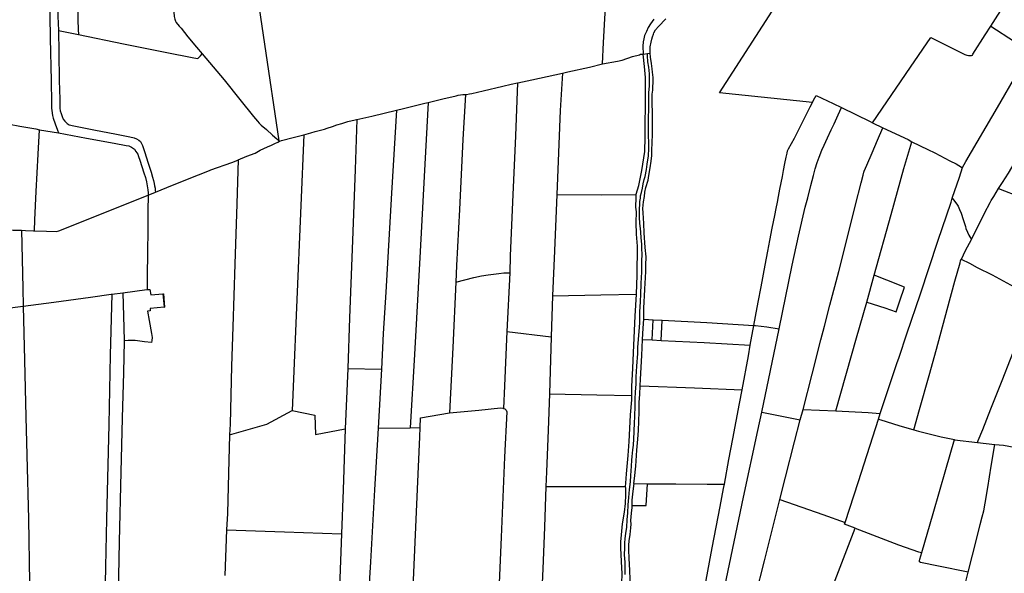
# Model space of a CAD drawing. Header units: inches. Extents: x 210911 to 224988, y 571697 to 586201.
# Tile 244 of 256: x 219132 to 220269, y 584835 to 585475. Entities that reach past the tile are written whole.
import ezdxf

# ---------------------------------------------------------------- set-up
doc = ezdxf.new("R2010")
doc.units = ezdxf.units.IN
doc.header["$MEASUREMENT"] = 0

msp = doc.modelspace()

# ---------------------------------------------------------------- linework, layer by layer
for points in [[(219804.651, 585424.183), (219805.951, 585448.84), (219811.166, 585538.497), (219816.685, 585636.241)], [(220253.476, 585467.926), (220298.825, 585539.491), (220329.243, 585587.561), (220336.219, 585598.256)], [(219939.805, 585390.738), (220050.654, 585562.731)], [(219397.767, 585559.401), (219431.044, 585335.417)], [(219303.813, 585541.519), (219307.527, 585502.252), (219309.484, 585484.076), (219310.116, 585479.055), (219310.75, 585475.941), (219311.447, 585473.589), (219312.336, 585472.127), (219315.829, 585467.992), (219317.988, 585465.575), (219325.863, 585455.59), (219335.897, 585443.506), (219342.39, 585436.008)], [(219165.607, 585517.202), (219165.784, 585506.029), (219166.699, 585453.857), (219167.743, 585404.545), (219168.106, 585379.19), (219168.101, 585373.153), (219168.481, 585370.484), (219169.303, 585364.51), (219170.318, 585361.458), (219172.474, 585355.101), (219175.265, 585347.791), (219176.386, 585344.529)], [(219174.629, 585519.236), (219174.875, 585507.925), (219175.434, 585491.148), (219175.743, 585479.265), (219175.928, 585471.322), (219176.17, 585462.933)], [(219197.768, 585522.198), (219198.199, 585503.96), (219198.75, 585475.3), (219199.06, 585463.925), (219199.293, 585458.182)], [(219864.196, 585476.165), (219860.25, 585470.45), (219857.769, 585466.449), (219855.54, 585461.876), (219853.503, 585457.24), (219852.483, 585453.365), (219851.718, 585449.616), (219851.396, 585444.914), (219851.64, 585435.712)], [(219859.926, 585436.509), (219859.908, 585436.708), (219859.783, 585439.758), (219860.04, 585443.952), (219860.998, 585449.543), (219861.89, 585453.037), (219862.391, 585455.476), (219863.575, 585458.772), (219863.993, 585460.024), (219866.157, 585463.644), (219869.592, 585467.517), (219877.925, 585476.213)], [(219176.17, 585462.933), (219176.793, 585437.388), (219177.278, 585404.916), (219177.707, 585383.628), (219178.081, 585372.952), (219178.46, 585370.028), (219179.284, 585367.041), (219180.553, 585363.29), (219181.885, 585360.365), (219183.536, 585357.949), (219186.458, 585355.468), (219188.618, 585353.686), (219194.211, 585352.536), (219217.027, 585348.063), (219243.211, 585343.078), (219258.655, 585339.947), (219263.93, 585338.925), (219266.408, 585337.779), (219269.14, 585335.933), (219271.046, 585334.406), (219273.331, 585330.018), (219275.804, 585322.835), (219280.053, 585309.423), (219283.414, 585298.934), (219284.936, 585293.34), (219286.204, 585289.526), (219286.774, 585285.967), (219287.28, 585283.171), (219287.914, 585280.564), (219287.912, 585277.832), (219288.368, 585275.945)], [(219176.17, 585462.933), (219199.293, 585458.182)], [(219199.293, 585458.182), (219251.551, 585447.601), (219299.407, 585438.017), (219332.837, 585431.372), (219337.349, 585430.414), (219340.466, 585433.715), (219342.39, 585436.008)], [(220116.826, 585356.149), (220160.741, 585420.494), (220184.158, 585454.783), (220223.362, 585435.105), (220225.649, 585434.276), (220227.81, 585433.893), (220229.908, 585433.954), (220231.243, 585434.079), (220232.324, 585434.46), (220232.833, 585435.666), (220246.897, 585457.828), (220253.476, 585467.926)], [(220253.476, 585467.926), (220280.961, 585450.356), (220298.815, 585439.344), (220298.888, 585439.361)], [(219342.39, 585436.008), (219367.651, 585405.662), (219385.813, 585383.21), (219401.817, 585363.367), (219406.326, 585358.024), (219408.04, 585355.798), (219410.644, 585353.254), (219416.616, 585348.291), (219423.603, 585342.056), (219428.431, 585337.793), (219431.044, 585335.417)], [(219804.651, 585424.183), (219822.335, 585427.28), (219827.357, 585428.419), (219839.501, 585432.663), (219847.639, 585434.942), (219848.91, 585435.449), (219851.64, 585435.712)], [(219843.778, 585273.314), (219843.778, 585273.674), (219846.785, 585283.776), (219850.128, 585301.085), (219853.653, 585323.061), (219854.292, 585339.593), (219854.187, 585357.482), (219854.451, 585373.178), (219854.637, 585392.404), (219854.398, 585408.402), (219853.391, 585421.309), (219851.64, 585435.712)], [(219852.561, 585129.107), (219852.699, 585141.93), (219853.859, 585163.216), (219853.992, 585171.159), (219854.377, 585176.369), (219854.956, 585185.011), (219854.96, 585191.429), (219855.158, 585201.151), (219854.213, 585211.955), (219852.954, 585228.796), (219852.39, 585239.599), (219852.013, 585245.827), (219851.89, 585252.181), (219851.513, 585256.948), (219851.77, 585260.76), (219852.154, 585264.89), (219853.303, 585270.926), (219853.878, 585275.945), (219855.026, 585281.282), (219857.385, 585289.985), (219858.405, 585295.067), (219860.001, 585304.152), (219861.151, 585311.967), (219861.791, 585318.448), (219861.987, 585324.802), (219862.31, 585332.618), (219862.445, 585343.23), (219862.455, 585357.019), (219862.59, 585366.742), (219862.154, 585379.705), (219862.288, 585389.3), (219862.927, 585393.748), (219863.123, 585400.229), (219863.441, 585400.864), (219863.444, 585405.249), (219863.319, 585408.426), (219863.004, 585411.795), (219862.752, 585414.654), (219862.056, 585418.468), (219861.361, 585424.696), (219860.349, 585431.878), (219859.926, 585436.509)], [(219851.64, 585435.712), (219856.788, 585436.207)], [(219856.788, 585436.207), (219859.926, 585436.509)], [(219856.888, 585433.646), (219856.788, 585436.207)], [(220220.631, 585304.359), (220220.723, 585304.649), (220224.733, 585311.317), (220261.073, 585373.87), (220283.858, 585413.243), (220298.888, 585439.361)], [(219758.475, 585413.691), (219764.738, 585415.079), (219789.786, 585420.517), (219804.651, 585424.183)], [(219858.436, 585385.387), (219858.539, 585391.084), (219858.99, 585398.645), (219859.249, 585405.254), (219858.937, 585412.943), (219858.749, 585416.565), (219858.434, 585420.632), (219857.167, 585426.544), (219856.888, 585433.646)], [(219706.81, 585402.487), (219707.14, 585402.56), (219723.351, 585405.91), (219758.475, 585413.691)], [(219758.475, 585413.691), (219756.09, 585370.385), (219753.027, 585302.303), (219751.898, 585273.225)], [(219706.81, 585402.487), (219704.201, 585340.998), (219700.856, 585264.238), (219698.109, 585202.328), (219697.643, 585182.783)], [(219699.198, 585400.807), (219706.81, 585402.487)], [(219651.052, 585389.627), (219653.928, 585390.163), (219666.834, 585393.326), (219689.657, 585398.702), (219699.198, 585400.807)], [(220047.309, 585379.64), (219939.805, 585390.738)], [(219566.791, 585370.818), (219574.906, 585372.774), (219599.51, 585378.847), (219603.479, 585379.793)], [(219603.479, 585379.793), (219598.958, 585294.023), (219594.13, 585207.287), (219587.565, 585088.312), (219582.695, 585003.547)], [(219603.479, 585379.793), (219620.49, 585383.845), (219635.684, 585387.514), (219637.909, 585387.956), (219643.376, 585388.713), (219646.371, 585388.924)], [(219646.371, 585388.924), (219643.655, 585336.695), (219639.635, 585255.892), (219636.265, 585191.173), (219635.447, 585171.928)], [(219646.371, 585388.924), (219647.826, 585389.026), (219651.052, 585389.627)], [(219848.681, 585233.841), (219848.004, 585239.858), (219847.501, 585246.912), (219847.569, 585252.885), (219847.572, 585257.587), (219847.829, 585260.955), (219848.086, 585265.149), (219848.661, 585268.961), (219848.854, 585271.884), (219849.873, 585275.378), (219850.894, 585280.714), (219851.788, 585285.67), (219853.063, 585290.498), (219854.019, 585293.928), (219855.677, 585302.314), (219856.508, 585308.16), (219857.85, 585317.944), (219858.301, 585326.459), (219858.18, 585333.894), (219858.058, 585340.82), (219858.07, 585358.295), (219858.21, 585375.325), (219858.407, 585383.776), (219858.436, 585385.387)], [(219979.745, 585121.822), (219981.598, 585132.067), (219984.725, 585148.839), (219987.98, 585166.438), (219992.766, 585191.66), (219995.765, 585207.797), (219998.063, 585220.25), (220000.679, 585234.481), (220003.741, 585249.093), (220005.336, 585257.098), (220007.058, 585264.531), (220008.334, 585271.011), (220009.738, 585279.588), (220011.333, 585286.831), (220012.737, 585294.2), (220013.886, 585301.062), (220015.608, 585308.94), (220017.139, 585316.373), (220018.159, 585320.947), (220018.352, 585323.743), (220019.879, 585325.965), (220026.562, 585338.54), (220033.628, 585352.194), (220040.821, 585366.865), (220044.895, 585374.741), (220047.309, 585379.64)], [(220047.309, 585379.64), (220048.651, 585382.362), (220051.833, 585387.887), (220071.213, 585378.525), (220080.871, 585373.962)], [(219521.047, 585359.985), (219538.415, 585363.981), (219566.791, 585370.818)], [(219566.791, 585370.818), (219561.189, 585274.929), (219554.441, 585160.496), (219551.49, 585112.465), (219549.615, 585071.395)], [(220008.858, 585118.004), (220024.039, 585191.435), (220031.31, 585224.916), (220039.025, 585258.459), (220041.894, 585269.386), (220045.655, 585283.616), (220047.057, 585289.524), (220048.714, 585295.368), (220050.627, 585302.928), (220052.857, 585310.424), (220055.213, 585316.585), (220058.397, 585324.462), (220061.008, 585330.368), (220064.764, 585338.943), (220068.966, 585347.898), (220072.467, 585354.948), (220077.115, 585365.301), (220080.871, 585373.962)], [(220080.871, 585373.962), (220114.23, 585357.635), (220116.826, 585356.149)], [(220262.377, 585280.204), (220266.985, 585287.315), (220273.985, 585297.983), (220288.495, 585323.004), (220321.29, 585377.415)], [(219056.225, 585366.412), (219065.313, 585364.623), (219095.438, 585359.125), (219131.728, 585352.286), (219150.032, 585349.089), (219154.45, 585348.041)], [(219467.812, 585344.663), (219472.741, 585346.005), (219483.803, 585348.789), (219486.791, 585349.803), (219492.831, 585351.957), (219497.727, 585353.731), (219503.83, 585355.503), (219508.217, 585357.024), (219510.506, 585357.53), (219519.208, 585359.557)], [(219521.047, 585359.985), (219519.198, 585302.082), (219515.725, 585209.97), (219512.591, 585130.797), (219510.69, 585072.08)], [(219519.208, 585359.557), (219520.55, 585359.87), (219521.047, 585359.985)], [(220116.826, 585356.149), (220128.792, 585350.497)], [(219148.501, 585231.359), (219149.065, 585243.859), (219150.741, 585276.901), (219152.998, 585319.728), (219154.45, 585348.041)], [(219154.45, 585348.041), (219176.386, 585344.529)], [(219176.386, 585344.529), (219208.82, 585338.477), (219240.661, 585332.723), (219254.579, 585329.912), (219257.694, 585329.4), (219260.617, 585328.126), (219262.014, 585327.298), (219263.983, 585325.517), (219265.634, 585323.164), (219267.984, 585319.984), (219268.745, 585317.378), (219270.394, 585312.928), (219272.55, 585305.745), (219275.087, 585298.498), (219276.926, 585292.904), (219278.067, 585287.946), (219278.763, 585283.434), (219279.586, 585278.667), (219279.837, 585275.172), (219279.776, 585272.676)], [(219459.625, 585342.435), (219467.812, 585344.663)], [(220036.463, 585024.794), (220047.02, 585065.655), (220057.092, 585105.105), (220061.362, 585121.114), (220067.609, 585145.127), (220077.681, 585184.324), (220086.925, 585220.788), (220097.251, 585261.192), (220103.69, 585286.73), (220106.048, 585295.497), (220106.56, 585299.055), (220106.942, 585300.325), (220110.125, 585307.185), (220116.301, 585321.539), (220122.668, 585336.02), (220128.792, 585350.497)], [(220128.792, 585350.497), (220157.819, 585336.808), (220162.109, 585334.317)], [(219384.044, 585313.161), (219393.965, 585317.496), (219403.692, 585321.171), (219409.225, 585324.342), (219417.745, 585328.463), (219422.578, 585330.364), (219426.139, 585332.33), (219429.763, 585333.788), (219431.766, 585334.761)], [(219431.044, 585335.417), (219431.766, 585334.761)], [(219431.766, 585334.761), (219432.243, 585334.993), (219434.15, 585335.817), (219447.565, 585339.297), (219453.668, 585340.815), (219459.625, 585342.435)], [(219459.625, 585342.435), (219456.398, 585260.557), (219451.388, 585142.68), (219447.903, 585060.228), (219446.379, 585023.644)], [(220118.739, 585179.929), (220138.369, 585250.09), (220153.091, 585303.262), (220162.109, 585334.317)], [(220162.109, 585334.317), (220162.203, 585334.262), (220180.694, 585325.218), (220188.7, 585321.333), (220194.673, 585318.467), (220206.046, 585312.291), (220213.48, 585308.597), (220219.643, 585305.032), (220220.631, 585304.359)], [(219350.921, 585301.106), (219352.319, 585301.655), (219376.416, 585310.207), (219383.664, 585312.995), (219384.044, 585313.161)], [(219384.044, 585313.161), (219382.307, 585262.482), (219380.154, 585192.814), (219377.932, 585120.107), (219376.294, 585074.615), (219374.608, 585007.537), (219374.092, 584995.328)], [(219301.517, 585281.477), (219325.36, 585291.072), (219350.921, 585301.106)], [(220208.885, 585268.918), (220217.092, 585293.215), (220220.631, 585304.359)], [(219288.368, 585275.945), (219294.968, 585278.841), (219301.517, 585281.477)], [(220230.962, 585221.292), (220231.214, 585221.775), (220237.134, 585233.652), (220246.046, 585251.625), (220252.602, 585263.946), (220253.748, 585266.169), (220256.803, 585270.995), (220262.377, 585280.204)], [(220262.377, 585280.204), (220288.012, 585270.325), (220305.741, 585263.316), (220313.938, 585260.321), (220319.848, 585257.836), (220338.338, 585248.411), (220342.532, 585246.691), (220351.618, 585241.724), (220363.563, 585235.992), (220369.981, 585232.681), (220380.402, 585227.967), (220419.797, 585209.369), (220438.161, 585200.453), (220441.932, 585198.507)], [(219148.501, 585231.359), (219149.055, 585231.405), (219162.53, 585230.945), (219173.527, 585230.425), (219176.705, 585231.374), (219208.623, 585243.985), (219240.224, 585256.787), (219279.776, 585272.676)], [(219279.776, 585272.676), (219279.67, 585254.463), (219279.476, 585232.981), (219279.154, 585205.359), (219278.965, 585179.627), (219278.932, 585163.272)], [(219279.776, 585272.676), (219288.368, 585275.945)], [(219751.898, 585273.225), (219749.263, 585208.082), (219747.236, 585156.083)], [(219751.898, 585273.225), (219804.024, 585272.926), (219843.778, 585273.314)], [(219844.135, 585157.952), (219844.756, 585179.991), (219845.197, 585213.43), (219844.23, 585227.245), (219843.629, 585240.799), (219843.907, 585253.342), (219843.41, 585258.605), (219843.772, 585269.873), (219843.778, 585273.314)], [(220125.572, 585020.07), (220145.044, 585077.876), (220147.401, 585085.244), (220156.383, 585111.987), (220172.053, 585158.231), (220192.312, 585219.466), (220207.536, 585264.503), (220208.885, 585268.918)], [(220208.885, 585268.918), (220210.843, 585266.851), (220212.812, 585264.18), (220214.145, 585262.081), (220215.542, 585259.919), (220217.319, 585255.851), (220219.095, 585251.591), (220221.569, 585244.408), (220224.106, 585236.208), (220224.74, 585234.11), (220226.516, 585229.596), (220227.848, 585226.291), (220229.118, 585224.129), (220230.962, 585221.292)], [(219083.571, 585232.16), (219103.736, 585232.852), (219105.071, 585232.723), (219113.207, 585232.524), (219124.012, 585232.067), (219133.537, 585231.829)], [(219133.537, 585231.829), (219134.962, 585165.114), (219135.545, 585144.21)], [(219133.537, 585231.829), (219138.289, 585231.711), (219147.53, 585231.279), (219148.501, 585231.359)], [(219850.097, 585182.552), (219850.189, 585186.478), (219850.388, 585196.645), (219850.456, 585203.762), (219850.271, 585210.879), (219850.084, 585215.899), (219849.517, 585223.144), (219849.141, 585229.626), (219848.681, 585233.841)], [(220219.288, 585198.385), (220219.438, 585198.658), (220224.34, 585208.629), (220230.962, 585221.292)], [(220164.435, 585001.119), (220170.938, 585024.533), (220182.282, 585064.109), (220190.631, 585094.475), (220202.995, 585140.15), (220211.791, 585172.93), (220217.909, 585194.211), (220218.356, 585196.689), (220219.288, 585198.385)], [(220219.288, 585198.385), (220228.778, 585193.691), (220237.61, 585188.852), (220254.829, 585180.318), (220276.305, 585168.984), (220290.855, 585161.215), (220304.339, 585154.491)], [(219635.447, 585171.928), (219656.305, 585177.339), (219665.004, 585179.25), (219672.92, 585180.45), (219684.982, 585181.896), (219690.998, 585182.519), (219697.643, 585182.783)], [(219697.643, 585182.783), (219694.324, 585114.676)], [(219842.027, 585015.085), (219842.248, 585018.663), (219842.381, 585026.606), (219842.579, 585036.773), (219843.03, 585044.97), (219843.736, 585054.056), (219843.805, 585062.317), (219844.577, 585074.644), (219845.478, 585089.259), (219845.483, 585096.757), (219847.022, 585114.802), (219847.856, 585124.968), (219848.119, 585137.486), (219848.573, 585149.178), (219849.088, 585158.519), (219849.478, 585169.448), (219849.993, 585178.153), (219850.097, 585182.552)], [(220110.083, 585148.87), (220130.852, 585142.008), (220144.197, 585137.482), (220148.402, 585150.313), (220153.562, 585166.004), (220133.228, 585174.35), (220118.739, 585179.929)], [(220110.083, 585148.87), (220118.739, 585179.929)], [(219250.781, 585159.697), (219278.295, 585163.283), (219278.932, 585163.272)], [(219278.932, 585163.272), (219281.784, 585163.224), (219283.003, 585157.117), (219296.841, 585158.345)], [(219635.447, 585171.928), (219631.802, 585096.512), (219629.107, 585043.499), (219628.103, 585020.595)], [(219135.545, 585144.21), (219171.06, 585148.887), (219213.45, 585154.651), (219237.293, 585158.074), (219237.819, 585158.137)], [(219237.819, 585158.137), (219236.019, 585087.394), (219234.39, 585007.315), (219231.856, 584898.098), (219230.522, 584842.738), (219230.245, 584823.985)], [(219237.819, 585158.137), (219250.781, 585159.697)], [(219250.781, 585159.697), (219251.743, 585119.212), (219252.076, 585104.177)], [(219296.841, 585158.345), (219297.624, 585158.414)], [(219296.841, 585158.345), (219298.332, 585142.943)], [(219297.624, 585158.414), (219298.801, 585142.989)], [(219747.236, 585156.083), (219745.605, 585108.826)], [(219747.236, 585156.083), (219802.908, 585157.185), (219844.135, 585157.952)], [(219838.821, 585040.929), (219838.841, 585041.415), (219838.725, 585051.315), (219839.985, 585072.589), (219841.207, 585099.074), (219842.661, 585132.619), (219844.135, 585157.952)], [(220238.141, 584986.288), (220238.861, 584988.62), (220244.083, 585001.514), (220253.317, 585025.587), (220266.689, 585058.171), (220285.922, 585107.525), (220304.339, 585154.491)], [(219114.371, 585141.56), (219135.545, 585144.21)], [(219135.545, 585144.21), (219137.119, 585081.676), (219138.481, 585016.012), (219139.693, 584971.965), (219141.504, 584897.874), (219142.97, 584824.691), (219143.491, 584803.391)], [(219298.332, 585142.943), (219282.102, 585141.378), (219282.22, 585138.757), (219279.17, 585138.502), (219281.064, 585127.613), (219283.745, 585112.411), (219284.388, 585107.817), (219284.099, 585104.548), (219283.778, 585102.239), (219275.682, 585102.877), (219264.974, 585104.493), (219262.446, 585104.584), (219256.889, 585104.295), (219252.076, 585104.177)], [(219298.332, 585142.943), (219298.801, 585142.989)], [(220074.262, 585022.976), (220098.283, 585107.539), (220110.083, 585148.87)], [(219851.085, 585105.725), (219851.856, 585118.8), (219852.561, 585129.107)], [(219852.561, 585129.107), (219863.357, 585128.508)], [(219862.347, 585105.058), (219863.357, 585128.508)], [(219863.357, 585128.508), (219873.718, 585127.817)], [(219872.645, 585104.542), (219873.718, 585127.817)], [(219873.718, 585127.817), (219925.531, 585125.138), (219979.745, 585121.822)], [(219975.41, 585098.967), (219979.745, 585121.822)], [(219979.745, 585121.822), (219981.654, 585121.645), (219994.811, 585120.17), (220008.858, 585118.004)], [(219988.788, 585021.358), (220008.858, 585118.004)], [(219694.324, 585114.676), (219691.623, 585052.191), (219690.471, 585025.888)], [(219694.324, 585114.676), (219745.605, 585108.826)], [(219745.605, 585108.826), (219743.666, 585042.836)], [(219848.377, 585051.819), (219848.571, 585059.643), (219850.307, 585086.966), (219851.085, 585105.725)], [(219851.085, 585105.725), (219862.347, 585105.058)], [(219252.076, 585104.177), (219252.085, 585103.746), (219251.387, 585067.237), (219249.997, 585014.508), (219248.452, 584952.349), (219246.5, 584871.894), (219245.629, 584831.426), (219245.666, 584825.633)], [(219862.347, 585105.058), (219872.645, 585104.542)], [(219872.645, 585104.542), (219922.335, 585102.011), (219975.41, 585098.967)], [(219966.142, 585047.567), (219973.302, 585086.578), (219975.41, 585098.967)], [(219510.69, 585072.08), (219507.696, 585002.112)], [(219510.69, 585072.08), (219549.615, 585071.395)], [(219549.615, 585071.395), (219545.791, 585003.051)], [(219840.991, 584939.102), (219841.812, 584944.888), (219843.158, 584959.057), (219844.379, 584977.484), (219845.532, 584990.446), (219846.43, 585000.231), (219846.882, 585010.969), (219847.081, 585021.899), (219847.344, 585033.21), (219847.859, 585041.915), (219848.377, 585051.819)], [(219848.377, 585051.819), (219911.173, 585049.662), (219966.142, 585047.567)], [(219743.666, 585042.836), (219742.229, 585000.591), (219739.967, 584952.675), (219739.37, 584935.443)], [(219743.666, 585042.836), (219798.449, 585041.784), (219838.821, 585040.929)], [(219831.581, 584935.421), (219831.734, 584939.482), (219832.682, 584950.334), (219834.631, 584971.337), (219835.448, 584987.577), (219836.432, 585002.815), (219837.302, 585018.355), (219838.618, 585035.838), (219838.821, 585040.929)], [(219945.62, 584938.103), (219950.585, 584966.693), (219955.37, 584990.898), (219962.964, 585031.559), (219966.142, 585047.567)], [(219628.103, 585020.595), (219662.117, 585023.792), (219687.068, 585026.37), (219689.669, 585026.227), (219690.471, 585025.888)], [(219690.471, 585025.888), (219691.957, 585025.259), (219693.609, 585023.861), (219694.406, 585021.805), (219691.689, 584969.691), (219687.579, 584877.15), (219684.968, 584814.813), (219684.729, 584804.724), (219679.452, 584804.904)], [(219374.092, 584995.328), (219417.026, 585007.767), (219446.379, 585023.644)], [(219446.379, 585023.644), (219472.656, 585017.943), (219473.361, 584995.711), (219507.696, 585002.112)], [(219594.06, 585003.865), (219594.745, 585014.865), (219628.103, 585020.595)], [(219838.64, 584965.901), (219838.907, 584970.119), (219839.866, 584978.124), (219840.442, 584983.525), (219841.216, 584998.584), (219841.733, 585010.34), (219842.027, 585015.085)], [(219917.614, 584683.562), (219927.913, 584733.634), (219935.248, 584768.385), (219967.779, 584923.082), (219984.362, 585000.462), (219988.788, 585021.358)], [(219988.788, 585021.358), (220033.324, 585012.795)], [(220033.324, 585012.795), (220036.463, 585024.794)], [(220036.463, 585024.794), (220074.262, 585022.976)], [(220074.262, 585022.976), (220111.822, 585020.975), (220125.572, 585020.07)], [(220123.489, 585013.583), (220125.572, 585020.07)], [(219545.791, 585003.051), (219582.695, 585003.547)], [(219582.695, 585003.547), (219594.06, 585003.865)], [(219585.431, 584801.23), (219591.092, 584932.642), (219593.737, 584992.86), (219594.06, 585003.865)], [(220009.856, 584920.367), (220016.168, 584946.35), (220026.749, 584987.135), (220033.324, 585012.795)], [(220085.223, 584894.107), (220100.385, 584941.366), (220123.489, 585013.583)], [(220123.489, 585013.583), (220126.435, 585012.762), (220147.025, 585006.258), (220164.435, 585001.119)], [(219374.092, 584995.328), (219372.669, 584951.174), (219371.534, 584904.221), (219370.412, 584885.535)], [(219507.696, 585002.112), (219505.233, 584931.754), (219503.269, 584880.976)], [(219545.791, 585003.051), (219541.551, 584931.861), (219536.793, 584848.551), (219532.89, 584785.675)], [(220164.435, 585001.119), (220169.966, 584999.497), (220196.15, 584993.051), (220211.298, 584989.78)], [(220173.713, 584859.115), (220186.868, 584904.479), (220201.525, 584955.236), (220211.298, 584989.78)], [(220211.298, 584989.78), (220211.53, 584989.73), (220238.141, 584986.288)], [(220227.307, 584836.692), (220237.253, 584876.019), (220240.951, 584891.584), (220243.436, 584900.414), (220245.221, 584907.529), (220246.88, 584916.36), (220250.008, 584934.34), (220253.967, 584958.991), (220258.245, 584984.348)], [(220238.141, 584986.288), (220258.245, 584984.348)], [(220258.245, 584984.348), (220268.16, 584983.25), (220297.014, 584977.817), (220313.982, 584974.431), (220315.762, 584974.048), (220332.068, 584966.348)], [(219831.132, 584833.682), (219830.866, 584840.813), (219830.872, 584847.994), (219830.37, 584856.763), (219830.503, 584864.643), (219830.697, 584869.98), (219830.956, 584875.572), (219831.596, 584881.417), (219832.808, 584888.533), (219833.387, 584896.857), (219833.901, 584905.308), (219834.417, 584914.458), (219835.122, 584922.972), (219835.955, 584932.058), (219837.042, 584941.144), (219837.556, 584948.133), (219838.2, 584958.935), (219838.64, 584965.901)], [(219739.37, 584935.443), (219737.629, 584888.709), (219735.765, 584840.345), (219734.248, 584807.173)], [(219739.37, 584935.443), (219785.32, 584935.426), (219831.581, 584935.421)], [(219826.443, 584806.752), (219827.275, 584823.695), (219827.649, 584834.515), (219826.681, 584848.716), (219826.025, 584864.515), (219826.048, 584871.669), (219826.676, 584879.826), (219828.102, 584892.432), (219830.102, 584905.843), (219831.417, 584916.048), (219831.917, 584926.116), (219831.751, 584933.624), (219831.581, 584935.421)], [(219840.991, 584939.102), (219840.088, 584933.261), (219839.447, 584926.717), (219838.87, 584919.854), (219838.611, 584913.881), (219838.624, 584913.753)], [(219838.624, 584913.753), (219855.201, 584913.8), (219856.656, 584938.833)], [(219840.991, 584939.102), (219856.173, 584938.836), (219856.656, 584938.833)], [(219856.656, 584938.833), (219889.607, 584938.672), (219925.775, 584938.188), (219945.62, 584938.103)], [(219923.27, 584821.081), (219931.568, 584864.723), (219940.82, 584912.499), (219944.649, 584933.211), (219945.62, 584938.103)], [(219838.624, 584913.753), (219838.864, 584911.339), (219838.096, 584904.668), (219837.263, 584896.154), (219837.515, 584891.96), (219837.003, 584887.639), (219836.552, 584879.951), (219835.276, 584872.581), (219834.7, 584867.879), (219834.887, 584862.541), (219835.07, 584852.183), (219835.887, 584838.901), (219836.451, 584828.098), (219836.701, 584822.569), (219836.751, 584822.19)], [(219949.092, 584682.532), (219952.739, 584697.132), (219961.6, 584731.691), (219969.95, 584763.073), (219981.424, 584808.622), (219991.879, 584849.598), (220002.653, 584892.86), (220009.856, 584920.367)], [(220009.856, 584920.367), (220059.232, 584903.156), (220085.223, 584894.107)], [(220096.674, 584887.28), (220084.522, 584891.881), (220085.223, 584894.107)], [(219370.412, 584885.535), (219368.397, 584832.542)], [(219370.412, 584885.535), (219437.459, 584883.018), (219503.269, 584880.976)], [(219503.269, 584880.976), (219500.844, 584818.62), (219499.282, 584780.926)], [(220032.389, 584708.584), (220035.004, 584716.868), (220044.624, 584745.962), (220052.969, 584771.053), (220060.995, 584794.302), (220063.225, 584801.543), (220071.631, 584822.186), (220096.674, 584887.28)], [(220096.674, 584887.28), (220146.86, 584868.175), (220169.737, 584859.952), (220173.713, 584859.115)], [(220227.307, 584836.692), (220193.116, 584843.405), (220172.334, 584847.876), (220170.936, 584848.322), (220170.937, 584849.53), (220171.51, 584851.626), (220173.713, 584859.115)], [(220207.012, 584755.867), (220211.178, 584771.198), (220214.622, 584786.763), (220220.359, 584808.934), (220225.268, 584828.691), (220227.307, 584836.692)]]:
    msp.add_lwpolyline(points)

doc.saveas('drawing.dxf')
